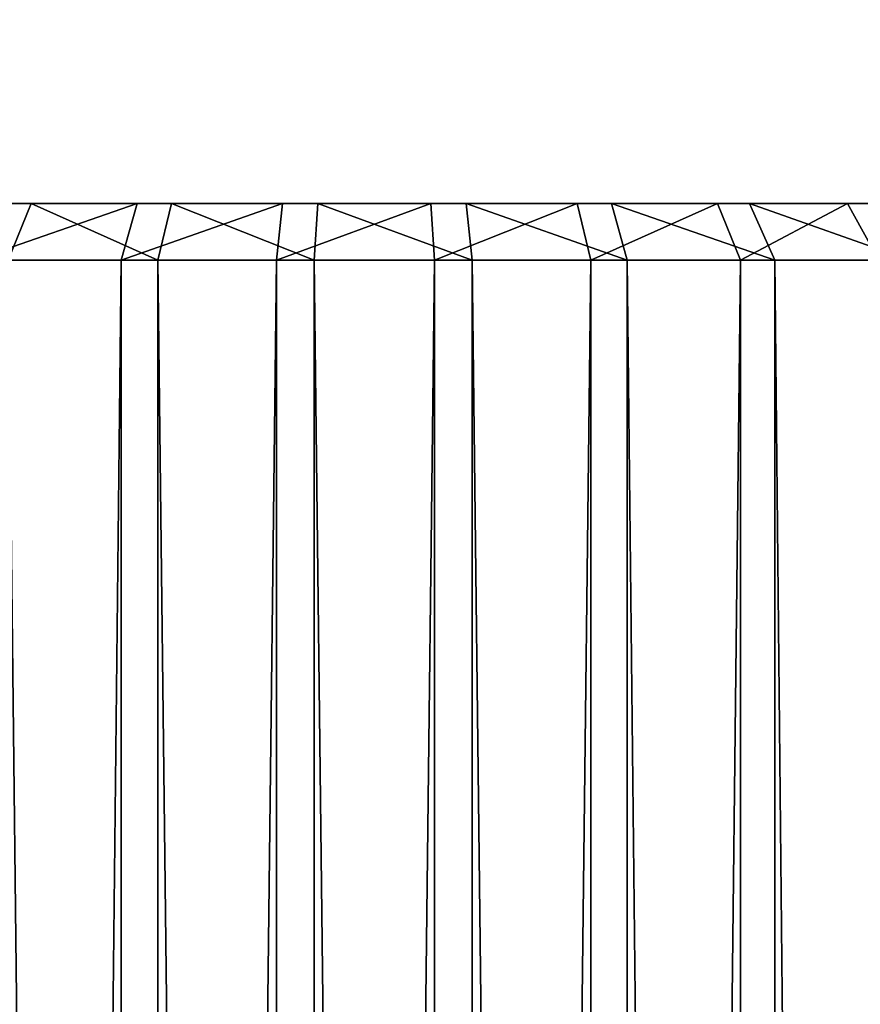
# Model space of a CAD drawing. Extents: x 23.4 to 34.4, y 0.2 to 38.3.
# Tile 253 of 256: x 28.624 to 29.366, y 35.677 to 36.546. Entities that reach past the tile are written whole.
import ezdxf

# ---------------------------------------------------------------- set-up
doc = ezdxf.new("R2010")
doc.units = 0
doc.header["$LTSCALE"] = 2.54
doc.layers.get('0').update_dxf_attribs({"color": 13, "linetype": 'CONTINUOUS'})

# ---------------------------------------------------------------- blocks, each defined once
blk = doc.blocks.new('SZCZOTKA_DO_WC_MOURO_-_WOL')
at = {"color": 0}
for p, q in [((28.18862, 36.3835, 4.54025), (28.93696, 36.3835, 4.59)), ((28.18862, 36.3835, 4.54025), (28.93696, 36.3835, 4.59)), ((28.19135, 36.3835, 4.67095), (28.93696, 36.3835, 4.59)), ((28.19135, 36.3835, 4.67095), (28.93696, 36.3835, 4.59)), ((28.93696, 36.3835, 4.59), (28.20862, 36.3835, 4.41105)), ((28.93696, 36.3835, 4.59), (28.20862, 36.3835, 4.41105)), ((28.93696, 36.3835, 4.59), (28.21673, 36.3835, 4.7992)), ((28.93696, 36.3835, 4.59), (28.21673, 36.3835, 4.7992)), ((28.25076, 36.3835, 4.2873), (28.93696, 36.3835, 4.59)), ((28.25076, 36.3835, 4.2873), (28.93696, 36.3835, 4.59)), ((28.264, 36.3835, 4.92109), (28.93696, 36.3835, 4.59)), ((28.264, 36.3835, 4.92109), (28.93696, 36.3835, 4.59)), ((28.31375, 36.3835, 4.17274), (28.93696, 36.3835, 4.59)), ((28.31375, 36.3835, 4.17274), (28.93696, 36.3835, 4.59)), ((28.33172, 36.3835, 5.03292), (28.93696, 36.3835, 4.59)), ((28.33172, 36.3835, 5.03292), (28.93696, 36.3835, 4.59)), ((28.93696, 36.3835, 4.59), (28.39568, 36.3835, 4.07086)), ((28.93696, 36.3835, 4.59), (28.39568, 36.3835, 4.07086)), ((28.93696, 36.3835, 4.59), (28.41782, 36.3835, 5.13129)), ((28.93696, 36.3835, 4.59), (28.41782, 36.3835, 5.13129)), ((28.49405, 36.3835, 3.98475), (28.93696, 36.3835, 4.59)), ((28.49405, 36.3835, 3.98475), (28.93696, 36.3835, 4.59)), ((28.51971, 36.3835, 5.21321), (28.93696, 36.3835, 4.59)), ((28.51971, 36.3835, 5.21321), (28.93696, 36.3835, 4.59)), ((28.51971, 36.3835, 5.21321), (28.63426, 36.3835, 5.2762)), ((28.51971, 36.3835, 5.21321), (28.63426, 36.3835, 5.2762)), ((28.72776, 36.3835, 3.86977), (28.5838, 36.3335, 3.87217)), ((28.72776, 36.3835, 3.86977), (28.5838, 36.3335, 3.87217)), ((28.72776, 36.3835, 3.86977), (28.60587, 36.3835, 3.91704)), ((28.60587, 36.3835, 3.91704), (28.93696, 36.3835, 4.59)), ((28.60587, 36.3835, 3.91704), (28.93696, 36.3835, 4.59)), ((28.72776, 36.3835, 3.86977), (28.60587, 36.3835, 3.91704)), ((28.63426, 36.3835, 5.2762), (28.61408, 36.3335, 5.32195)), ((28.63426, 36.3835, 5.2762), (28.61408, 36.3335, 5.32195)), ((28.63426, 36.3835, 5.2762), (28.93696, 36.3835, 4.59)), ((28.63426, 36.3835, 5.2762), (28.93696, 36.3835, 4.59)), ((28.63426, 36.3835, 5.2762), (28.75802, 36.3835, 5.31834)), ((28.63426, 36.3835, 5.2762), (28.75802, 36.3835, 5.31834)), ((28.63426, 36.3835, 5.2762), (28.74609, 36.3335, 5.3669)), ((28.63426, 36.3835, 5.2762), (28.74609, 36.3335, 5.3669)), ((28.72776, 36.3835, 3.86977), (28.71382, 36.3335, 3.82175)), ((28.72776, 36.3835, 3.86977), (28.71382, 36.3335, 3.82175)), ((28.85601, 36.3835, 3.84438), (28.71382, 36.3335, 3.82175)), ((28.85601, 36.3835, 3.84438), (28.71382, 36.3335, 3.82175)), ((28.93696, 36.3835, 4.59), (28.72776, 36.3835, 3.86977)), ((28.85601, 36.3835, 3.84438), (28.72776, 36.3835, 3.86977)), ((28.93696, 36.3835, 4.59), (28.72776, 36.3835, 3.86977)), ((28.85601, 36.3835, 3.84438), (28.72776, 36.3835, 3.86977)), ((28.75802, 36.3835, 5.31834), (28.74609, 36.3335, 5.3669)), ((28.75802, 36.3835, 5.31834), (28.74609, 36.3335, 5.3669)), ((28.75802, 36.3835, 5.31834), (28.88721, 36.3835, 5.33835)), ((28.93696, 36.3835, 4.59), (28.75802, 36.3835, 5.31834)), ((28.93696, 36.3835, 4.59), (28.75802, 36.3835, 5.31834)), ((28.75802, 36.3835, 5.31834), (28.88721, 36.3835, 5.33835)), ((28.75802, 36.3835, 5.31834), (28.8839, 36.3335, 5.38824)), ((28.75802, 36.3835, 5.31834), (28.8839, 36.3335, 5.38824)), ((28.85601, 36.3835, 3.84438), (28.85061, 36.3335, 3.79467)), ((28.85601, 36.3835, 3.84438), (28.85061, 36.3335, 3.79467)), ((28.98672, 36.3835, 3.84165), (28.85061, 36.3335, 3.79467)), ((28.98672, 36.3835, 3.84165), (28.85061, 36.3335, 3.79467)), ((28.98672, 36.3835, 3.84165), (28.85601, 36.3835, 3.84438)), ((28.85601, 36.3835, 3.84438), (28.93696, 36.3835, 4.59)), ((28.85601, 36.3835, 3.84438), (28.93696, 36.3835, 4.59)), ((28.98672, 36.3835, 3.84165), (28.85601, 36.3835, 3.84438)), ((28.88721, 36.3835, 5.33835), (28.8839, 36.3335, 5.38824)), ((28.88721, 36.3835, 5.33835), (28.8839, 36.3335, 5.38824)), ((28.88721, 36.3835, 5.33835), (28.93696, 36.3835, 4.59)), ((28.88721, 36.3835, 5.33835), (28.93696, 36.3835, 4.59)), ((28.88721, 36.3835, 5.33835), (29.01792, 36.3835, 5.33562)), ((28.88721, 36.3835, 5.33835), (29.01792, 36.3835, 5.33562)), ((28.88721, 36.3835, 5.33835), (29.02332, 36.3335, 5.38533)), ((28.88721, 36.3835, 5.33835), (29.02332, 36.3335, 5.38533)), ((29.60993, 36.3835, 4.25891), (28.93696, 36.3835, 4.59)), ((28.93696, 36.3835, 4.59), (29.6572, 36.3835, 4.3808)), ((29.60993, 36.3835, 4.25891), (28.93696, 36.3835, 4.59)), ((29.54221, 36.3835, 4.14708), (28.93696, 36.3835, 4.59)), ((29.54221, 36.3835, 4.14708), (28.93696, 36.3835, 4.59)), ((29.4561, 36.3835, 4.04871), (28.93696, 36.3835, 4.59)), ((29.68531, 36.3835, 4.63975), (28.93696, 36.3835, 4.59)), ((28.93696, 36.3835, 4.59), (29.6653, 36.3835, 4.76894)), ((29.68531, 36.3835, 4.63975), (28.93696, 36.3835, 4.59)), ((29.68258, 36.3835, 4.50905), (28.93696, 36.3835, 4.59)), ((29.68258, 36.3835, 4.50905), (28.93696, 36.3835, 4.59)), ((28.93696, 36.3835, 4.59), (29.6572, 36.3835, 4.3808)), ((29.56018, 36.3835, 5.00726), (28.93696, 36.3835, 4.59)), ((28.93696, 36.3835, 4.59), (29.47825, 36.3835, 5.10914)), ((29.56018, 36.3835, 5.00726), (28.93696, 36.3835, 4.59)), ((29.62317, 36.3835, 4.8927), (28.93696, 36.3835, 4.59)), ((29.62317, 36.3835, 4.8927), (28.93696, 36.3835, 4.59)), ((28.93696, 36.3835, 4.59), (29.6653, 36.3835, 4.76894)), ((29.26805, 36.3835, 5.26296), (28.93696, 36.3835, 4.59)), ((28.93696, 36.3835, 4.59), (29.14616, 36.3835, 5.31023)), ((29.26805, 36.3835, 5.26296), (28.93696, 36.3835, 4.59)), ((29.37988, 36.3835, 5.19525), (28.93696, 36.3835, 4.59)), ((29.37988, 36.3835, 5.19525), (28.93696, 36.3835, 4.59)), ((28.93696, 36.3835, 4.59), (29.47825, 36.3835, 5.10914)), ((29.01792, 36.3835, 5.33562), (28.93696, 36.3835, 4.59)), ((29.01792, 36.3835, 5.33562), (28.93696, 36.3835, 4.59)), ((28.93696, 36.3835, 4.59), (29.14616, 36.3835, 5.31023)), ((28.98672, 36.3835, 3.84165), (28.93696, 36.3835, 4.59)), ((28.93696, 36.3835, 4.59), (29.11591, 36.3835, 3.86166)), ((28.98672, 36.3835, 3.84165), (28.93696, 36.3835, 4.59)), ((29.35422, 36.3835, 3.96679), (28.93696, 36.3835, 4.59)), ((29.4561, 36.3835, 4.04871), (28.93696, 36.3835, 4.59)), ((29.35422, 36.3835, 3.96679), (28.93696, 36.3835, 4.59)), ((29.23966, 36.3835, 3.9038), (28.93696, 36.3835, 4.59)), ((29.23966, 36.3835, 3.9038), (28.93696, 36.3835, 4.59)), ((28.93696, 36.3835, 4.59), (29.11591, 36.3835, 3.86166)), ((29.11591, 36.3835, 3.86166), (28.98672, 36.3835, 3.84165)), ((28.98672, 36.3835, 3.84165), (28.99003, 36.3335, 3.79176)), ((28.98672, 36.3835, 3.84165), (28.99003, 36.3335, 3.79176)), ((29.11591, 36.3835, 3.86166), (28.98672, 36.3835, 3.84165)), ((29.11591, 36.3835, 3.86166), (28.99003, 36.3335, 3.79176)), ((29.11591, 36.3835, 3.86166), (28.99003, 36.3335, 3.79176)), ((29.01792, 36.3835, 5.33562), (29.14616, 36.3835, 5.31023)), ((29.01792, 36.3835, 5.33562), (29.14616, 36.3835, 5.31023)), ((29.01792, 36.3835, 5.33562), (29.16011, 36.3335, 5.35825)), ((29.01792, 36.3835, 5.33562), (29.16011, 36.3335, 5.35825)), ((29.01792, 36.3835, 5.33562), (29.02332, 36.3335, 5.38533)), ((29.01792, 36.3835, 5.33562), (29.02332, 36.3335, 5.38533)), ((29.23966, 36.3835, 3.9038), (29.11591, 36.3835, 3.86166)), ((29.11591, 36.3835, 3.86166), (29.12784, 36.3335, 3.8131)), ((29.11591, 36.3835, 3.86166), (29.12784, 36.3335, 3.8131)), ((29.23966, 36.3835, 3.9038), (29.11591, 36.3835, 3.86166)), ((29.23966, 36.3835, 3.9038), (29.12784, 36.3335, 3.8131)), ((29.23966, 36.3835, 3.9038), (29.12784, 36.3335, 3.8131)), ((29.14616, 36.3835, 5.31023), (29.26805, 36.3835, 5.26296)), ((29.14616, 36.3835, 5.31023), (29.26805, 36.3835, 5.26296)), ((29.14616, 36.3835, 5.31023), (29.29012, 36.3335, 5.30783)), ((29.14616, 36.3835, 5.31023), (29.29012, 36.3335, 5.30783)), ((29.14616, 36.3835, 5.31023), (29.16011, 36.3335, 5.35825)), ((29.14616, 36.3835, 5.31023), (29.16011, 36.3335, 5.35825)), ((29.35422, 36.3835, 3.96679), (29.23966, 36.3835, 3.9038)), ((29.23966, 36.3835, 3.9038), (29.25984, 36.3335, 3.85805)), ((29.23966, 36.3835, 3.9038), (29.25984, 36.3335, 3.85805)), ((29.35422, 36.3835, 3.96679), (29.23966, 36.3835, 3.9038)), ((29.35422, 36.3835, 3.96679), (29.25984, 36.3335, 3.85805)), ((29.35422, 36.3835, 3.96679), (29.25984, 36.3335, 3.85805)), ((29.26805, 36.3835, 5.26296), (29.37988, 36.3835, 5.19525)), ((29.26805, 36.3835, 5.26296), (29.37988, 36.3835, 5.19525)), ((29.26805, 36.3835, 5.26296), (29.40941, 36.3335, 5.2356)), ((29.26805, 36.3835, 5.26296), (29.40941, 36.3335, 5.2356)), ((29.26805, 36.3835, 5.26296), (29.29012, 36.3335, 5.30783)), ((29.26805, 36.3835, 5.26296), (29.29012, 36.3335, 5.30783)), ((29.4561, 36.3835, 4.04871), (29.35422, 36.3835, 3.96679)), ((29.35422, 36.3835, 3.96679), (29.38204, 36.3335, 3.92524)), ((29.35422, 36.3835, 3.96679), (29.38204, 36.3335, 3.92524)), ((29.4561, 36.3835, 4.04871), (29.35422, 36.3835, 3.96679)), ((28.5838, 24.4335, 3.87217), (28.71382, 36.3335, 3.82175)), ((28.5838, 24.4335, 3.87217), (28.71382, 36.3335, 3.82175)), ((28.5838, 36.3335, 3.87217), (28.71382, 36.3335, 3.82175)), ((28.5838, 36.3335, 3.87217), (28.71382, 36.3335, 3.82175)), ((28.74609, 36.3335, 5.3669), (28.61408, 36.3335, 5.32195)), ((28.74609, 36.3335, 5.3669), (28.61408, 36.3335, 5.32195)), ((28.71382, 24.4335, 3.82175), (28.85061, 36.3335, 3.79467)), ((28.71382, 24.4335, 3.82175), (28.85061, 36.3335, 3.79467)), ((28.71382, 24.4335, 3.82175), (28.71382, 36.3335, 3.82175)), ((28.71382, 36.3335, 3.82175), (28.85061, 36.3335, 3.79467)), ((28.71382, 24.4335, 3.82175), (28.71382, 36.3335, 3.82175)), ((28.71382, 36.3335, 3.82175), (28.85061, 36.3335, 3.79467)), ((28.74609, 24.4335, 5.3669), (28.74609, 36.3335, 5.3669)), ((28.74609, 24.4335, 5.3669), (28.74609, 36.3335, 5.3669)), ((28.8839, 24.4335, 5.38824), (28.74609, 36.3335, 5.3669)), ((28.8839, 24.4335, 5.38824), (28.74609, 36.3335, 5.3669)), ((28.8839, 36.3335, 5.38824), (28.74609, 36.3335, 5.3669)), ((28.8839, 36.3335, 5.38824), (28.74609, 36.3335, 5.3669)), ((28.85061, 24.4335, 3.79467), (28.99003, 36.3335, 3.79176)), ((28.85061, 24.4335, 3.79467), (28.99003, 36.3335, 3.79176)), ((28.85061, 24.4335, 3.79467), (28.85061, 36.3335, 3.79467)), ((28.85061, 36.3335, 3.79467), (28.99003, 36.3335, 3.79176)), ((28.85061, 24.4335, 3.79467), (28.85061, 36.3335, 3.79467)), ((28.85061, 36.3335, 3.79467), (28.99003, 36.3335, 3.79176)), ((28.8839, 24.4335, 5.38824), (28.8839, 36.3335, 5.38824)), ((28.8839, 24.4335, 5.38824), (28.8839, 36.3335, 5.38824)), ((29.02332, 24.4335, 5.38533), (28.8839, 36.3335, 5.38824)), ((29.02332, 24.4335, 5.38533), (28.8839, 36.3335, 5.38824)), ((29.02332, 36.3335, 5.38533), (28.8839, 36.3335, 5.38824)), ((29.02332, 36.3335, 5.38533), (28.8839, 36.3335, 5.38824)), ((28.99003, 24.4335, 3.79176), (29.12784, 36.3335, 3.8131)), ((28.99003, 24.4335, 3.79176), (29.12784, 36.3335, 3.8131)), ((28.99003, 24.4335, 3.79176), (28.99003, 36.3335, 3.79176)), ((28.99003, 36.3335, 3.79176), (29.12784, 36.3335, 3.8131)), ((28.99003, 24.4335, 3.79176), (28.99003, 36.3335, 3.79176)), ((28.99003, 36.3335, 3.79176), (29.12784, 36.3335, 3.8131)), ((29.02332, 24.4335, 5.38533), (29.02332, 36.3335, 5.38533)), ((29.02332, 24.4335, 5.38533), (29.02332, 36.3335, 5.38533)), ((29.16011, 24.4335, 5.35825), (29.02332, 36.3335, 5.38533)), ((29.16011, 24.4335, 5.35825), (29.02332, 36.3335, 5.38533)), ((29.16011, 36.3335, 5.35825), (29.02332, 36.3335, 5.38533)), ((29.16011, 36.3335, 5.35825), (29.02332, 36.3335, 5.38533)), ((29.12784, 24.4335, 3.8131), (29.25984, 36.3335, 3.85805)), ((29.12784, 24.4335, 3.8131), (29.25984, 36.3335, 3.85805)), ((29.12784, 24.4335, 3.8131), (29.12784, 36.3335, 3.8131)), ((29.12784, 36.3335, 3.8131), (29.25984, 36.3335, 3.85805)), ((29.12784, 24.4335, 3.8131), (29.12784, 36.3335, 3.8131)), ((29.12784, 36.3335, 3.8131), (29.25984, 36.3335, 3.85805)), ((29.16011, 24.4335, 5.35825), (29.16011, 36.3335, 5.35825)), ((29.16011, 24.4335, 5.35825), (29.16011, 36.3335, 5.35825)), ((29.29012, 24.4335, 5.30783), (29.16011, 36.3335, 5.35825)), ((29.29012, 24.4335, 5.30783), (29.16011, 36.3335, 5.35825)), ((29.29012, 36.3335, 5.30783), (29.16011, 36.3335, 5.35825)), ((29.29012, 36.3335, 5.30783), (29.16011, 36.3335, 5.35825)), ((29.25984, 24.4335, 3.85805), (29.25984, 36.3335, 3.85805)), ((29.25984, 36.3335, 3.85805), (29.38204, 36.3335, 3.92524)), ((29.25984, 24.4335, 3.85805), (29.25984, 36.3335, 3.85805)), ((29.25984, 36.3335, 3.85805), (29.38204, 36.3335, 3.92524)), ((29.29012, 24.4335, 5.30783), (29.29012, 36.3335, 5.30783)), ((29.29012, 24.4335, 5.30783), (29.29012, 36.3335, 5.30783)), ((29.40941, 24.4335, 5.2356), (29.29012, 36.3335, 5.30783)), ((29.40941, 24.4335, 5.2356), (29.29012, 36.3335, 5.30783)), ((29.40941, 36.3335, 5.2356), (29.29012, 36.3335, 5.30783)), ((29.40941, 36.3335, 5.2356), (29.29012, 36.3335, 5.30783))]:
    blk.add_line(p, q, dxfattribs=at)
mesh = blk.add_polyface(dxfattribs=at)
corners = [(34.43696, 37.7835, 8.99), (23.43696, 0.7835, 8.99), (23.43696, 37.7835, 8.99)]
mesh.append_faces([[corners[k] for k in face] for face in [(0, 1, 2)]], dxfattribs={"color": 0})
mesh = blk.add_polyface(dxfattribs=at)
corners = [(34.43696, 37.7835, 8.99), (33.93696, 0.2835, 8.99), (23.43696, 0.7835, 8.99)]
mesh.append_faces([[corners[k] for k in face] for face in [(0, 1, 2)]], dxfattribs={"color": 0})
mesh = blk.add_polyface(dxfattribs=at)
corners = [(34.43696, 37.7835, 9.19), (23.43696, 37.7835, 9.19), (34.43696, 0.7835, 9.19)]
mesh.append_faces([[corners[k] for k in face] for face in [(0, 1, 2)]], dxfattribs={"color": 0})
mesh = blk.add_polyface(dxfattribs=at)
corners = [(34.43696, 0.7835, 9.19), (23.43696, 37.7835, 9.19), (23.43696, 0.7835, 9.19)]
mesh.append_faces([[corners[k] for k in face] for face in [(0, 1, 2)]], dxfattribs={"color": 0})
mesh = blk.add_polyface(dxfattribs=at)
corners = [(28.93696, 36.3835, 4.59), (28.20862, 36.3835, 4.41105), (28.18862, 36.3835, 4.54025)]
mesh.append_faces([[corners[k] for k in face] for face in [(0, 1, 2)]], dxfattribs={"color": 0})
mesh = blk.add_polyface(dxfattribs=at)
corners = [(28.19135, 36.3835, 4.67095), (28.93696, 36.3835, 4.59), (28.18862, 36.3835, 4.54025)]
mesh.append_faces([[corners[k] for k in face] for face in [(0, 1, 2)]], dxfattribs={"color": 0})
mesh = blk.add_polyface(dxfattribs=at)
corners = [(28.21673, 36.3835, 4.7992), (28.93696, 36.3835, 4.59), (28.19135, 36.3835, 4.67095)]
mesh.append_faces([[corners[k] for k in face] for face in [(0, 1, 2)]], dxfattribs={"color": 0})
mesh = blk.add_polyface(dxfattribs=at)
corners = [(28.93696, 36.3835, 4.59), (28.25076, 36.3835, 4.2873), (28.20862, 36.3835, 4.41105)]
mesh.append_faces([[corners[k] for k in face] for face in [(0, 1, 2)]], dxfattribs={"color": 0})
mesh = blk.add_polyface(dxfattribs=at)
corners = [(28.264, 36.3835, 4.92109), (28.93696, 36.3835, 4.59), (28.21673, 36.3835, 4.7992)]
mesh.append_faces([[corners[k] for k in face] for face in [(0, 1, 2)]], dxfattribs={"color": 0})
mesh = blk.add_polyface(dxfattribs=at)
corners = [(28.93696, 36.3835, 4.59), (28.31375, 36.3835, 4.17274), (28.25076, 36.3835, 4.2873)]
mesh.append_faces([[corners[k] for k in face] for face in [(0, 1, 2)]], dxfattribs={"color": 0})
mesh = blk.add_polyface(dxfattribs=at)
corners = [(28.33172, 36.3835, 5.03292), (28.93696, 36.3835, 4.59), (28.264, 36.3835, 4.92109)]
mesh.append_faces([[corners[k] for k in face] for face in [(0, 1, 2)]], dxfattribs={"color": 0})
mesh = blk.add_polyface(dxfattribs=at)
corners = [(28.93696, 36.3835, 4.59), (28.39568, 36.3835, 4.07086), (28.31375, 36.3835, 4.17274)]
mesh.append_faces([[corners[k] for k in face] for face in [(0, 1, 2)]], dxfattribs={"color": 0})
mesh = blk.add_polyface(dxfattribs=at)
corners = [(28.41782, 36.3835, 5.13129), (28.93696, 36.3835, 4.59), (28.33172, 36.3835, 5.03292)]
mesh.append_faces([[corners[k] for k in face] for face in [(0, 1, 2)]], dxfattribs={"color": 0})
mesh = blk.add_polyface(dxfattribs=at)
corners = [(28.93696, 36.3835, 4.59), (28.49405, 36.3835, 3.98475), (28.39568, 36.3835, 4.07086)]
mesh.append_faces([[corners[k] for k in face] for face in [(0, 1, 2)]], dxfattribs={"color": 0})
mesh = blk.add_polyface(dxfattribs=at)
corners = [(28.51971, 36.3835, 5.21321), (28.93696, 36.3835, 4.59), (28.41782, 36.3835, 5.13129)]
mesh.append_faces([[corners[k] for k in face] for face in [(0, 1, 2)]], dxfattribs={"color": 0})
mesh = blk.add_polyface(dxfattribs=at)
corners = [(28.93696, 36.3835, 4.59), (28.60587, 36.3835, 3.91704), (28.49405, 36.3835, 3.98475)]
mesh.append_faces([[corners[k] for k in face] for face in [(0, 1, 2)]], dxfattribs={"color": 0})
mesh = blk.add_polyface(dxfattribs=at)
corners = [(28.63426, 36.3835, 5.2762), (28.93696, 36.3835, 4.59), (28.51971, 36.3835, 5.21321)]
mesh.append_faces([[corners[k] for k in face] for face in [(0, 1, 2)]], dxfattribs={"color": 0})
mesh = blk.add_polyface(dxfattribs=at)
corners = [(28.61408, 36.3335, 5.32195), (28.63426, 36.3835, 5.2762), (28.51971, 36.3835, 5.21321)]
mesh.append_faces([[corners[k] for k in face] for face in [(0, 1, 2)]], dxfattribs={"color": 0})
mesh = blk.add_polyface(dxfattribs=at)
corners = [(28.60587, 36.3835, 3.91704), (28.72776, 36.3835, 3.86977), (28.5838, 36.3335, 3.87217)]
mesh.append_faces([[corners[k] for k in face] for face in [(0, 1, 2)]], dxfattribs={"color": 0})
mesh = blk.add_polyface(dxfattribs=at)
corners = [(28.5838, 36.3335, 3.87217), (28.72776, 36.3835, 3.86977), (28.71382, 36.3335, 3.82175)]
mesh.append_faces([[corners[k] for k in face] for face in [(0, 1, 2)]], dxfattribs={"color": 0})
mesh = blk.add_polyface(dxfattribs=at)
corners = [(28.93696, 36.3835, 4.59), (28.72776, 36.3835, 3.86977), (28.60587, 36.3835, 3.91704)]
mesh.append_faces([[corners[k] for k in face] for face in [(0, 1, 2)]], dxfattribs={"color": 0})
mesh = blk.add_polyface(dxfattribs=at)
corners = [(28.74609, 36.3335, 5.3669), (28.63426, 36.3835, 5.2762), (28.61408, 36.3335, 5.32195)]
mesh.append_faces([[corners[k] for k in face] for face in [(0, 1, 2)]], dxfattribs={"color": 0})
mesh = blk.add_polyface(dxfattribs=at)
corners = [(28.75802, 36.3835, 5.31834), (28.93696, 36.3835, 4.59), (28.63426, 36.3835, 5.2762)]
mesh.append_faces([[corners[k] for k in face] for face in [(0, 1, 2)]], dxfattribs={"color": 0})
mesh = blk.add_polyface(dxfattribs=at)
corners = [(28.74609, 36.3335, 5.3669), (28.75802, 36.3835, 5.31834), (28.63426, 36.3835, 5.2762)]
mesh.append_faces([[corners[k] for k in face] for face in [(0, 1, 2)]], dxfattribs={"color": 0})
mesh = blk.add_polyface(dxfattribs=at)
corners = [(28.72776, 36.3835, 3.86977), (28.85601, 36.3835, 3.84438), (28.71382, 36.3335, 3.82175)]
mesh.append_faces([[corners[k] for k in face] for face in [(0, 1, 2)]], dxfattribs={"color": 0})
mesh = blk.add_polyface(dxfattribs=at)
corners = [(28.85601, 36.3835, 3.84438), (28.85061, 36.3335, 3.79467), (28.71382, 36.3335, 3.82175)]
mesh.append_faces([[corners[k] for k in face] for face in [(0, 1, 2)]], dxfattribs={"color": 0})
mesh = blk.add_polyface(dxfattribs=at)
corners = [(28.93696, 36.3835, 4.59), (28.85601, 36.3835, 3.84438), (28.72776, 36.3835, 3.86977)]
mesh.append_faces([[corners[k] for k in face] for face in [(0, 1, 2)]], dxfattribs={"color": 0})
mesh = blk.add_polyface(dxfattribs=at)
corners = [(28.8839, 36.3335, 5.38824), (28.75802, 36.3835, 5.31834), (28.74609, 36.3335, 5.3669)]
mesh.append_faces([[corners[k] for k in face] for face in [(0, 1, 2)]], dxfattribs={"color": 0})
mesh = blk.add_polyface(dxfattribs=at)
corners = [(28.88721, 36.3835, 5.33835), (28.93696, 36.3835, 4.59), (28.75802, 36.3835, 5.31834)]
mesh.append_faces([[corners[k] for k in face] for face in [(0, 1, 2)]], dxfattribs={"color": 0})
mesh = blk.add_polyface(dxfattribs=at)
corners = [(28.8839, 36.3335, 5.38824), (28.88721, 36.3835, 5.33835), (28.75802, 36.3835, 5.31834)]
mesh.append_faces([[corners[k] for k in face] for face in [(0, 1, 2)]], dxfattribs={"color": 0})
mesh = blk.add_polyface(dxfattribs=at)
corners = [(28.98672, 36.3835, 3.84165), (28.85061, 36.3335, 3.79467), (28.85601, 36.3835, 3.84438)]
mesh.append_faces([[corners[k] for k in face] for face in [(0, 1, 2)]], dxfattribs={"color": 0})
mesh = blk.add_polyface(dxfattribs=at)
corners = [(28.99003, 36.3335, 3.79176), (28.85061, 36.3335, 3.79467), (28.98672, 36.3835, 3.84165)]
mesh.append_faces([[corners[k] for k in face] for face in [(0, 1, 2)]], dxfattribs={"color": 0})
mesh = blk.add_polyface(dxfattribs=at)
corners = [(28.93696, 36.3835, 4.59), (28.98672, 36.3835, 3.84165), (28.85601, 36.3835, 3.84438)]
mesh.append_faces([[corners[k] for k in face] for face in [(0, 1, 2)]], dxfattribs={"color": 0})
mesh = blk.add_polyface(dxfattribs=at)
corners = [(29.02332, 36.3335, 5.38533), (28.88721, 36.3835, 5.33835), (28.8839, 36.3335, 5.38824)]
mesh.append_faces([[corners[k] for k in face] for face in [(0, 1, 2)]], dxfattribs={"color": 0})
mesh = blk.add_polyface(dxfattribs=at)
corners = [(28.88721, 36.3835, 5.33835), (29.01792, 36.3835, 5.33562), (28.93696, 36.3835, 4.59)]
mesh.append_faces([[corners[k] for k in face] for face in [(0, 1, 2)]], dxfattribs={"color": 0})
mesh = blk.add_polyface(dxfattribs=at)
corners = [(29.02332, 36.3335, 5.38533), (29.01792, 36.3835, 5.33562), (28.88721, 36.3835, 5.33835)]
mesh.append_faces([[corners[k] for k in face] for face in [(0, 1, 2)]], dxfattribs={"color": 0})
mesh = blk.add_polyface(dxfattribs=at)
corners = [(28.93696, 36.3835, 4.59), (29.6572, 36.3835, 4.3808), (29.60993, 36.3835, 4.25891)]
mesh.append_faces([[corners[k] for k in face] for face in [(0, 1, 2)]], dxfattribs={"color": 0})
mesh = blk.add_polyface(dxfattribs=at)
corners = [(28.93696, 36.3835, 4.59), (29.60993, 36.3835, 4.25891), (29.54221, 36.3835, 4.14708)]
mesh.append_faces([[corners[k] for k in face] for face in [(0, 1, 2)]], dxfattribs={"color": 0})
mesh = blk.add_polyface(dxfattribs=at)
corners = [(28.93696, 36.3835, 4.59), (29.54221, 36.3835, 4.14708), (29.4561, 36.3835, 4.04871)]
mesh.append_faces([[corners[k] for k in face] for face in [(0, 1, 2)]], dxfattribs={"color": 0})
mesh = blk.add_polyface(dxfattribs=at)
corners = [(29.6653, 36.3835, 4.76894), (29.68531, 36.3835, 4.63975), (28.93696, 36.3835, 4.59)]
mesh.append_faces([[corners[k] for k in face] for face in [(0, 1, 2)]], dxfattribs={"color": 0})
mesh = blk.add_polyface(dxfattribs=at)
corners = [(29.68531, 36.3835, 4.63975), (29.68258, 36.3835, 4.50905), (28.93696, 36.3835, 4.59)]
mesh.append_faces([[corners[k] for k in face] for face in [(0, 1, 2)]], dxfattribs={"color": 0})
mesh = blk.add_polyface(dxfattribs=at)
corners = [(28.93696, 36.3835, 4.59), (29.68258, 36.3835, 4.50905), (29.6572, 36.3835, 4.3808)]
mesh.append_faces([[corners[k] for k in face] for face in [(0, 1, 2)]], dxfattribs={"color": 0})
mesh = blk.add_polyface(dxfattribs=at)
corners = [(29.47825, 36.3835, 5.10914), (29.56018, 36.3835, 5.00726), (28.93696, 36.3835, 4.59)]
mesh.append_faces([[corners[k] for k in face] for face in [(0, 1, 2)]], dxfattribs={"color": 0})
mesh = blk.add_polyface(dxfattribs=at)
corners = [(29.56018, 36.3835, 5.00726), (29.62317, 36.3835, 4.8927), (28.93696, 36.3835, 4.59)]
mesh.append_faces([[corners[k] for k in face] for face in [(0, 1, 2)]], dxfattribs={"color": 0})
mesh = blk.add_polyface(dxfattribs=at)
corners = [(29.62317, 36.3835, 4.8927), (29.6653, 36.3835, 4.76894), (28.93696, 36.3835, 4.59)]
mesh.append_faces([[corners[k] for k in face] for face in [(0, 1, 2)]], dxfattribs={"color": 0})
mesh = blk.add_polyface(dxfattribs=at)
corners = [(29.14616, 36.3835, 5.31023), (29.26805, 36.3835, 5.26296), (28.93696, 36.3835, 4.59)]
mesh.append_faces([[corners[k] for k in face] for face in [(0, 1, 2)]], dxfattribs={"color": 0})
mesh = blk.add_polyface(dxfattribs=at)
corners = [(29.26805, 36.3835, 5.26296), (29.37988, 36.3835, 5.19525), (28.93696, 36.3835, 4.59)]
mesh.append_faces([[corners[k] for k in face] for face in [(0, 1, 2)]], dxfattribs={"color": 0})
mesh = blk.add_polyface(dxfattribs=at)
corners = [(29.37988, 36.3835, 5.19525), (29.47825, 36.3835, 5.10914), (28.93696, 36.3835, 4.59)]
mesh.append_faces([[corners[k] for k in face] for face in [(0, 1, 2)]], dxfattribs={"color": 0})
mesh = blk.add_polyface(dxfattribs=at)
corners = [(29.01792, 36.3835, 5.33562), (29.14616, 36.3835, 5.31023), (28.93696, 36.3835, 4.59)]
mesh.append_faces([[corners[k] for k in face] for face in [(0, 1, 2)]], dxfattribs={"color": 0})
mesh = blk.add_polyface(dxfattribs=at)
corners = [(28.93696, 36.3835, 4.59), (29.11591, 36.3835, 3.86166), (28.98672, 36.3835, 3.84165)]
mesh.append_faces([[corners[k] for k in face] for face in [(0, 1, 2)]], dxfattribs={"color": 0})
mesh = blk.add_polyface(dxfattribs=at)
corners = [(28.93696, 36.3835, 4.59), (29.4561, 36.3835, 4.04871), (29.35422, 36.3835, 3.96679)]
mesh.append_faces([[corners[k] for k in face] for face in [(0, 1, 2)]], dxfattribs={"color": 0})
mesh = blk.add_polyface(dxfattribs=at)
corners = [(28.93696, 36.3835, 4.59), (29.35422, 36.3835, 3.96679), (29.23966, 36.3835, 3.9038)]
mesh.append_faces([[corners[k] for k in face] for face in [(0, 1, 2)]], dxfattribs={"color": 0})
mesh = blk.add_polyface(dxfattribs=at)
corners = [(28.93696, 36.3835, 4.59), (29.23966, 36.3835, 3.9038), (29.11591, 36.3835, 3.86166)]
mesh.append_faces([[corners[k] for k in face] for face in [(0, 1, 2)]], dxfattribs={"color": 0})
mesh = blk.add_polyface(dxfattribs=at)
corners = [(29.11591, 36.3835, 3.86166), (28.99003, 36.3335, 3.79176), (28.98672, 36.3835, 3.84165)]
mesh.append_faces([[corners[k] for k in face] for face in [(0, 1, 2)]], dxfattribs={"color": 0})
mesh = blk.add_polyface(dxfattribs=at)
corners = [(29.11591, 36.3835, 3.86166), (29.12784, 36.3335, 3.8131), (28.99003, 36.3335, 3.79176)]
mesh.append_faces([[corners[k] for k in face] for face in [(0, 1, 2)]], dxfattribs={"color": 0})
mesh = blk.add_polyface(dxfattribs=at)
corners = [(29.16011, 36.3335, 5.35825), (29.14616, 36.3835, 5.31023), (29.01792, 36.3835, 5.33562)]
mesh.append_faces([[corners[k] for k in face] for face in [(0, 1, 2)]], dxfattribs={"color": 0})
mesh = blk.add_polyface(dxfattribs=at)
corners = [(29.02332, 36.3335, 5.38533), (29.16011, 36.3335, 5.35825), (29.01792, 36.3835, 5.33562)]
mesh.append_faces([[corners[k] for k in face] for face in [(0, 1, 2)]], dxfattribs={"color": 0})
mesh = blk.add_polyface(dxfattribs=at)
corners = [(29.23966, 36.3835, 3.9038), (29.12784, 36.3335, 3.8131), (29.11591, 36.3835, 3.86166)]
mesh.append_faces([[corners[k] for k in face] for face in [(0, 1, 2)]], dxfattribs={"color": 0})
mesh = blk.add_polyface(dxfattribs=at)
corners = [(29.23966, 36.3835, 3.9038), (29.25984, 36.3335, 3.85805), (29.12784, 36.3335, 3.8131)]
mesh.append_faces([[corners[k] for k in face] for face in [(0, 1, 2)]], dxfattribs={"color": 0})
mesh = blk.add_polyface(dxfattribs=at)
corners = [(29.14616, 36.3835, 5.31023), (29.29012, 36.3335, 5.30783), (29.26805, 36.3835, 5.26296)]
mesh.append_faces([[corners[k] for k in face] for face in [(0, 1, 2)]], dxfattribs={"color": 0})
mesh = blk.add_polyface(dxfattribs=at)
corners = [(29.16011, 36.3335, 5.35825), (29.29012, 36.3335, 5.30783), (29.14616, 36.3835, 5.31023)]
mesh.append_faces([[corners[k] for k in face] for face in [(0, 1, 2)]], dxfattribs={"color": 0})
mesh = blk.add_polyface(dxfattribs=at)
corners = [(29.35422, 36.3835, 3.96679), (29.25984, 36.3335, 3.85805), (29.23966, 36.3835, 3.9038)]
mesh.append_faces([[corners[k] for k in face] for face in [(0, 1, 2)]], dxfattribs={"color": 0})
mesh = blk.add_polyface(dxfattribs=at)
corners = [(29.35422, 36.3835, 3.96679), (29.38204, 36.3335, 3.92524), (29.25984, 36.3335, 3.85805)]
mesh.append_faces([[corners[k] for k in face] for face in [(0, 1, 2)]], dxfattribs={"color": 0})
mesh = blk.add_polyface(dxfattribs=at)
corners = [(29.26805, 36.3835, 5.26296), (29.40941, 36.3335, 5.2356), (29.37988, 36.3835, 5.19525)]
mesh.append_faces([[corners[k] for k in face] for face in [(0, 1, 2)]], dxfattribs={"color": 0})
mesh = blk.add_polyface(dxfattribs=at)
corners = [(29.29012, 36.3335, 5.30783), (29.40941, 36.3335, 5.2356), (29.26805, 36.3835, 5.26296)]
mesh.append_faces([[corners[k] for k in face] for face in [(0, 1, 2)]], dxfattribs={"color": 0})
mesh = blk.add_polyface(dxfattribs=at)
corners = [(29.4561, 36.3835, 4.04871), (29.38204, 36.3335, 3.92524), (29.35422, 36.3835, 3.96679)]
mesh.append_faces([[corners[k] for k in face] for face in [(0, 1, 2)]], dxfattribs={"color": 0})
mesh = blk.add_polyface(dxfattribs=at)
corners = [(28.71382, 24.4335, 3.82175), (28.5838, 24.4335, 3.87217), (28.71382, 36.3335, 3.82175)]
mesh.append_faces([[corners[k] for k in face] for face in [(0, 1, 2)]], dxfattribs={"color": 0})
mesh = blk.add_polyface(dxfattribs=at)
corners = [(28.71382, 36.3335, 3.82175), (28.5838, 24.4335, 3.87217), (28.5838, 36.3335, 3.87217)]
mesh.append_faces([[corners[k] for k in face] for face in [(0, 1, 2)]], dxfattribs={"color": 0})
mesh = blk.add_polyface(dxfattribs=at)
corners = [(28.74609, 24.4335, 5.3669), (28.61408, 36.3335, 5.32195), (28.61408, 24.4335, 5.32195)]
mesh.append_faces([[corners[k] for k in face] for face in [(0, 1, 2)]], dxfattribs={"color": 0})
mesh = blk.add_polyface(dxfattribs=at)
corners = [(28.74609, 36.3335, 5.3669), (28.61408, 36.3335, 5.32195), (28.74609, 24.4335, 5.3669)]
mesh.append_faces([[corners[k] for k in face] for face in [(0, 1, 2)]], dxfattribs={"color": 0})
mesh = blk.add_polyface(dxfattribs=at)
corners = [(28.85061, 24.4335, 3.79467), (28.71382, 24.4335, 3.82175), (28.85061, 36.3335, 3.79467)]
mesh.append_faces([[corners[k] for k in face] for face in [(0, 1, 2)]], dxfattribs={"color": 0})
mesh = blk.add_polyface(dxfattribs=at)
corners = [(28.85061, 36.3335, 3.79467), (28.71382, 24.4335, 3.82175), (28.71382, 36.3335, 3.82175)]
mesh.append_faces([[corners[k] for k in face] for face in [(0, 1, 2)]], dxfattribs={"color": 0})
mesh = blk.add_polyface(dxfattribs=at)
corners = [(28.8839, 24.4335, 5.38824), (28.74609, 36.3335, 5.3669), (28.74609, 24.4335, 5.3669)]
mesh.append_faces([[corners[k] for k in face] for face in [(0, 1, 2)]], dxfattribs={"color": 0})
mesh = blk.add_polyface(dxfattribs=at)
corners = [(28.8839, 36.3335, 5.38824), (28.74609, 36.3335, 5.3669), (28.8839, 24.4335, 5.38824)]
mesh.append_faces([[corners[k] for k in face] for face in [(0, 1, 2)]], dxfattribs={"color": 0})
mesh = blk.add_polyface(dxfattribs=at)
corners = [(28.99003, 24.4335, 3.79176), (28.85061, 24.4335, 3.79467), (28.99003, 36.3335, 3.79176)]
mesh.append_faces([[corners[k] for k in face] for face in [(0, 1, 2)]], dxfattribs={"color": 0})
mesh = blk.add_polyface(dxfattribs=at)
corners = [(28.99003, 36.3335, 3.79176), (28.85061, 24.4335, 3.79467), (28.85061, 36.3335, 3.79467)]
mesh.append_faces([[corners[k] for k in face] for face in [(0, 1, 2)]], dxfattribs={"color": 0})
mesh = blk.add_polyface(dxfattribs=at)
corners = [(29.02332, 24.4335, 5.38533), (28.8839, 36.3335, 5.38824), (28.8839, 24.4335, 5.38824)]
mesh.append_faces([[corners[k] for k in face] for face in [(0, 1, 2)]], dxfattribs={"color": 0})
mesh = blk.add_polyface(dxfattribs=at)
corners = [(29.02332, 36.3335, 5.38533), (28.8839, 36.3335, 5.38824), (29.02332, 24.4335, 5.38533)]
mesh.append_faces([[corners[k] for k in face] for face in [(0, 1, 2)]], dxfattribs={"color": 0})
mesh = blk.add_polyface(dxfattribs=at)
corners = [(29.12784, 24.4335, 3.8131), (28.99003, 24.4335, 3.79176), (29.12784, 36.3335, 3.8131)]
mesh.append_faces([[corners[k] for k in face] for face in [(0, 1, 2)]], dxfattribs={"color": 0})
mesh = blk.add_polyface(dxfattribs=at)
corners = [(29.12784, 36.3335, 3.8131), (28.99003, 24.4335, 3.79176), (28.99003, 36.3335, 3.79176)]
mesh.append_faces([[corners[k] for k in face] for face in [(0, 1, 2)]], dxfattribs={"color": 0})
mesh = blk.add_polyface(dxfattribs=at)
corners = [(29.16011, 24.4335, 5.35825), (29.02332, 36.3335, 5.38533), (29.02332, 24.4335, 5.38533)]
mesh.append_faces([[corners[k] for k in face] for face in [(0, 1, 2)]], dxfattribs={"color": 0})
mesh = blk.add_polyface(dxfattribs=at)
corners = [(29.16011, 36.3335, 5.35825), (29.02332, 36.3335, 5.38533), (29.16011, 24.4335, 5.35825)]
mesh.append_faces([[corners[k] for k in face] for face in [(0, 1, 2)]], dxfattribs={"color": 0})
mesh = blk.add_polyface(dxfattribs=at)
corners = [(29.25984, 24.4335, 3.85805), (29.12784, 24.4335, 3.8131), (29.25984, 36.3335, 3.85805)]
mesh.append_faces([[corners[k] for k in face] for face in [(0, 1, 2)]], dxfattribs={"color": 0})
mesh = blk.add_polyface(dxfattribs=at)
corners = [(29.25984, 36.3335, 3.85805), (29.12784, 24.4335, 3.8131), (29.12784, 36.3335, 3.8131)]
mesh.append_faces([[corners[k] for k in face] for face in [(0, 1, 2)]], dxfattribs={"color": 0})
mesh = blk.add_polyface(dxfattribs=at)
corners = [(29.29012, 24.4335, 5.30783), (29.16011, 36.3335, 5.35825), (29.16011, 24.4335, 5.35825)]
mesh.append_faces([[corners[k] for k in face] for face in [(0, 1, 2)]], dxfattribs={"color": 0})
mesh = blk.add_polyface(dxfattribs=at)
corners = [(29.29012, 36.3335, 5.30783), (29.16011, 36.3335, 5.35825), (29.29012, 24.4335, 5.30783)]
mesh.append_faces([[corners[k] for k in face] for face in [(0, 1, 2)]], dxfattribs={"color": 0})
mesh = blk.add_polyface(dxfattribs=at)
corners = [(29.38204, 24.4335, 3.92524), (29.25984, 24.4335, 3.85805), (29.38204, 36.3335, 3.92524)]
mesh.append_faces([[corners[k] for k in face] for face in [(0, 1, 2)]], dxfattribs={"color": 0})
mesh = blk.add_polyface(dxfattribs=at)
corners = [(29.38204, 36.3335, 3.92524), (29.25984, 24.4335, 3.85805), (29.25984, 36.3335, 3.85805)]
mesh.append_faces([[corners[k] for k in face] for face in [(0, 1, 2)]], dxfattribs={"color": 0})
mesh = blk.add_polyface(dxfattribs=at)
corners = [(29.40941, 24.4335, 5.2356), (29.29012, 36.3335, 5.30783), (29.29012, 24.4335, 5.30783)]
mesh.append_faces([[corners[k] for k in face] for face in [(0, 1, 2)]], dxfattribs={"color": 0})
mesh = blk.add_polyface(dxfattribs=at)
corners = [(29.40941, 36.3335, 5.2356), (29.29012, 36.3335, 5.30783), (29.40941, 24.4335, 5.2356)]
mesh.append_faces([[corners[k] for k in face] for face in [(0, 1, 2)]], dxfattribs={"color": 0})

msp = doc.modelspace()

# ---------------------------------------------------------------- block references
at = {"color": 0}
msp.add_blockref('SZCZOTKA_DO_WC_MOURO_-_WOL', (0, 0), dxfattribs=at)

doc.saveas('drawing.dxf')
